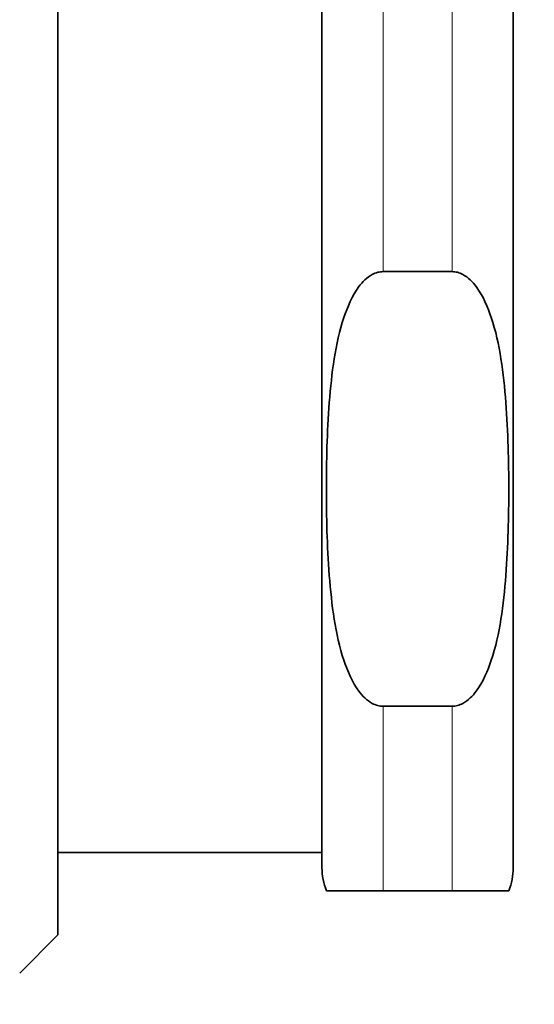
# Model space of a CAD drawing. Header units: millimetres. Extents: x 0 to 5040, y 0 to 3564.
# Tile 33 of 43: x 2766 to 2773, y 1936 to 1949. Entities that reach past the tile are written whole.
import ezdxf

# ---------------------------------------------------------------- set-up
doc = ezdxf.new("R2010")
doc.units = ezdxf.units.MM
doc.header["$LTSCALE"] = 12
doc.layers.add('Quote(ISO)', color=7, linetype='Continuous', lineweight=25, true_color=0x80ff00)
doc.layers.add('Spigoli tangenti visibili(ISO)', color=7, linetype='Continuous', lineweight=15, true_color=0x00803f)
doc.layers.add('Spigoli visibili(ISO)', color=7, linetype='Continuous', lineweight=35)
doc.styles.add('Corrente-BSI', font='arial.ttf')
doc.dimstyles.new('DEFAULT-ISO', dxfattribs={"dimscale": 12, "dimtxt": 3.5, "dimasz": 2.5, "dimexe": 1, "dimexo": 1, "dimgap": 0.762, "dimtad": 1, "dimtoh": 1, "dimrnd": 1e-08, "dimtxsty": 'Corrente-BSI', "dimcen": 0.09, "dimdle": 10, "dimclrd": 7, "dimclre": 7, "dimclrt": 7, "dimazin": 2, "dimtfac": 0.571429, "dimtmove": 0, "dimatfit": 3, "dimfxl": 1, "dimtolj": 1, "dimlwd": 5, "dimlwe": 5, "dimarcsym": 0})

# ---------------------------------------------------------------- blocks, each defined once
blk = doc.blocks.new('*D16')
at = {"layer": 'Defpoints', "color": 0, "linetype": 'Continuous', "transparency": 16777216}
for p in [(2510.859, 2955.831), (3028.273, 2955.831), (2674.537, 1734.831)]:
    blk.add_point(p, dxfattribs=at)
at = {"layer": 'Quote(ISO)', "color": 7, "linetype": 'Continuous', "lineweight": 5, "transparency": 16777216}
for p, q in [((3016.273, 2955.831), (2498.859, 2955.831)), ((2510.859, 1764.831), (2510.859, 2925.831)), ((2662.537, 1734.831), (2498.859, 1734.831))]:
    blk.add_line(p, q, dxfattribs=at)
at = {"layer": 'Quote(ISO)', "color": 7, "linetype": 'Continuous', "transparency": 16777216}
for points in [[(2505.859, 2925.831), (2515.859, 2925.831), (2510.859, 2955.831)], [(2505.859, 1764.831), (2515.859, 1764.831), (2510.859, 1734.831)]]:
    blk.add_solid(points, dxfattribs=at)
at = {"layer": 'Quote(ISO)', "color": 7, "linetype": 'Continuous', "lineweight": 9, "transparency": 16777216, "insert": (2459.543, 2288.648), "char_height": 42, "attachment_point": 1, "rotation": 90, "style": 'Corrente-BSI'}
blk.add_mtext('\\A1;1221', dxfattribs=at)

msp = doc.modelspace()

# ---------------------------------------------------------------- linework, layer by layer
at = {"layer": 'Spigoli tangenti visibili(ISO)'}
for p, q in [((2770.759, 1945.921), (2770.759, 1950.742)), ((2771.659, 1945.921), (2771.659, 1950.742)), ((2770.759, 1937.831), (2770.759, 1940.242)), ((2771.659, 1937.831), (2771.659, 1940.242))]:
    msp.add_line(p, q, dxfattribs=at)
at = {"layer": 'Spigoli visibili(ISO)'}
for p, q in [((2766.509, 1959.406), (2766.509, 1937.256)), ((2769.959, 1938.131), (2769.959, 1958.531)), ((2772.459, 1938.131), (2772.459, 1958.531)), ((2770.759, 1945.921), (2771.659, 1945.921)), ((2771.659, 1940.242), (2770.759, 1940.242)), ((2769.959, 1938.331), (2766.509, 1938.331)), ((2770.017, 1937.831), (2770.759, 1937.831)), ((2770.759, 1937.831), (2771.659, 1937.831)), ((2771.659, 1937.831), (2772.4, 1937.831)), ((2766.509, 1937.256), (2766.009, 1936.756))]:
    msp.add_line(p, q, dxfattribs=at)
for centre, start, end in [((2770.759, 1938.131), 180, 202.0243), ((2771.659, 1938.131), 337.9757, 0)]:
    msp.add_arc(centre, 0.8, start, end, dxfattribs=at)
for points, knots in [([(2770.759, 1940.242), (2770.737, 1940.242), (2770.71, 1940.245), (2770.665, 1940.257), (2770.637, 1940.268), (2770.548, 1940.316), (2770.486, 1940.379), (2770.356, 1940.553), (2770.289, 1940.709), (2770.133, 1941.183), (2770.085, 1941.566), (2770.025, 1942.338), (2770.017, 1942.727), (2770.017, 1943.081), (2770.017, 1943.435), (2770.025, 1943.824), (2770.085, 1944.596), (2770.133, 1944.979), (2770.289, 1945.453), (2770.356, 1945.609), (2770.486, 1945.783), (2770.548, 1945.847), (2770.637, 1945.894), (2770.665, 1945.906), (2770.71, 1945.917), (2770.737, 1945.921), (2770.759, 1945.921)], [0.99438, 0.99438, 0.99438, 0.99438, 1.0010113, 1.0010113, 1.0086472, 1.0086472, 1.0325304, 1.0325304, 1.0805952, 1.0805952, 1.2032176, 1.2032176, 1.32584, 1.32584, 1.32584, 1.4484624, 1.4484624, 1.5710848, 1.5710848, 1.6191495, 1.6191495, 1.6430328, 1.6430328, 1.6506686, 1.6506686, 1.6573, 1.6573, 1.6573, 1.6573]), ([(2771.659, 1945.921), (2771.681, 1945.921), (2771.707, 1945.917), (2771.753, 1945.906), (2771.78, 1945.894), (2771.87, 1945.847), (2771.931, 1945.783), (2772.062, 1945.609), (2772.128, 1945.453), (2772.285, 1944.979), (2772.333, 1944.596), (2772.392, 1943.824), (2772.4, 1943.435), (2772.4, 1942.727), (2772.392, 1942.338), (2772.333, 1941.566), (2772.285, 1941.183), (2772.128, 1940.709), (2772.062, 1940.553), (2771.931, 1940.379), (2771.87, 1940.316), (2771.78, 1940.268), (2771.753, 1940.257), (2771.707, 1940.245), (2771.681, 1940.242), (2771.659, 1940.242)], [-0.99438, -0.99438, -0.99438, -0.99438, -0.9877486, -0.9877486, -0.9801128, -0.9801128, -0.9562295, -0.9562295, -0.9081648, -0.9081648, -0.7855424, -0.7855424, -0.66292, -0.66292, -0.5402976, -0.5402976, -0.4176752, -0.4176752, -0.3696104, -0.3696104, -0.3457272, -0.3457272, -0.3380913, -0.3380913, -0.33146, -0.33146, -0.33146, -0.33146])]:
    msp.add_open_spline(points, degree=3, knots=knots, dxfattribs=at)

# ---------------------------------------------------------------- dimensions: what is measured, and where the dimension line sits
at = {"layer": 'Quote(ISO)', "color": 7, "linetype": 'Continuous', "lineweight": 9}
dim = msp.add_linear_dim(base=(2510.859, 2955.831), p1=(2674.537, 1734.831), p2=(3028.273, 2955.831), angle=270, dimstyle='DEFAULT-ISO', override={"dimtoh": 0, "dimtofl": 0, "dimatfit": 1}, dxfattribs=at)
dim.commit()
dim.dimension.update_dxf_attribs({"geometry": '*D16', "text_midpoint": (2510.859, 2345.331), "dimtype": 160})

doc.saveas('drawing.dxf')
